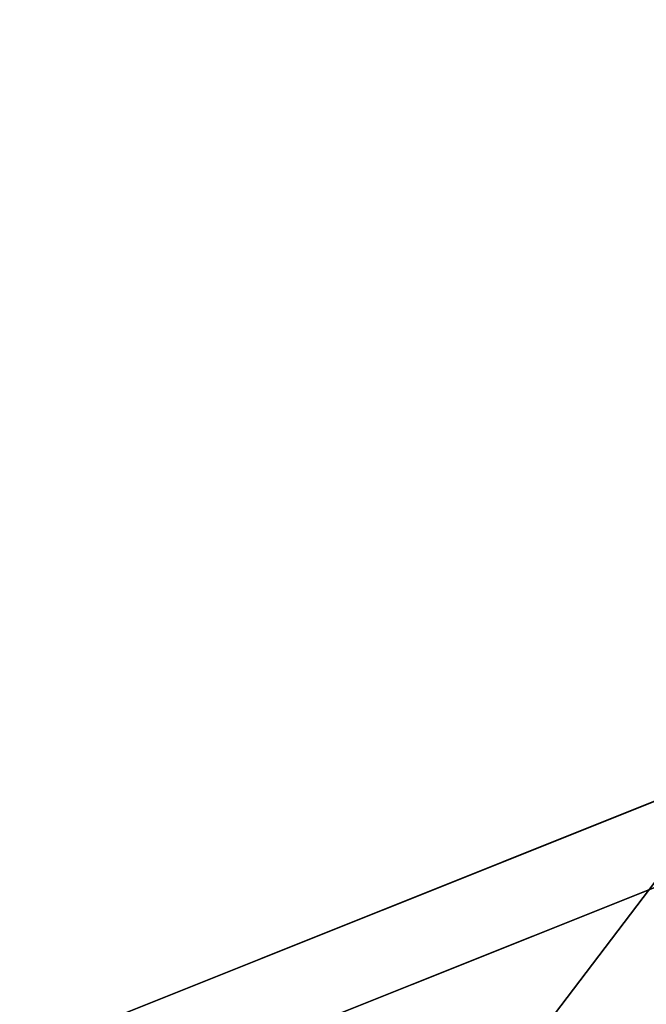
# Model space of a CAD drawing. Header units: metres. Extents: x -17 to 65, y -30 to 30.
# Tile 56 of 256: x 1.668 to 2.058, y -4.788 to -4.174. Entities that reach past the tile are written whole.
import ezdxf

# ---------------------------------------------------------------- set-up
doc = ezdxf.new("R2010")
doc.units = ezdxf.units.M
doc.layers.add('solid_508461', color=7, linetype='CONTINUOUS')

msp = doc.modelspace()

# ---------------------------------------------------------------- linework, layer by layer
at = {"layer": 'solid_508461'}
for points in [[(9.797838, -4.17432, 8.5), (2.139138, -4.684719, 8.5), (1.684569, -4.866694, 8.5)], [(9.430158, -4.949199, 8.5), (9.797838, -4.17432, 8.5), (1.684569, -4.866694, 8.5)], [(2.118566, -4.639147, -16.5), (1.668046, -4.819498, -16.5), (3.615815, -4.788095, -16.5)], [(1.668064, -4.819498, -24.798615), (1.668046, -4.819498, -16.5), (2.118566, -4.639147, -16.5)], [(1.668064, -4.819498, -24.798615), (2.118566, -4.639147, -16.5), (2.118603, -4.639129, -24.798615)], [(1.766251, -5.102975, -26.5), (1.668064, -4.819498, -24.798615), (2.118603, -4.639129, -24.798615)], [(2.243225, -4.91202, -26.5), (1.766251, -5.102975, -26.5), (2.118603, -4.639129, -24.798615)], [(2.139537, -4.684536, -13.5), (1.684395, -4.866756, -13.5), (2.139138, -4.684719, 8.5)], [(2.347164, -5.13938, -14), (1.684395, -4.866756, -13.5), (2.139537, -4.684536, -13.5)], [(1.684395, -4.866756, -13.5), (1.684569, -4.866694, 8.5), (2.139138, -4.684719, 8.5)]]:
    msp.add_3dface(points, dxfattribs=at)

doc.saveas('drawing.dxf')
